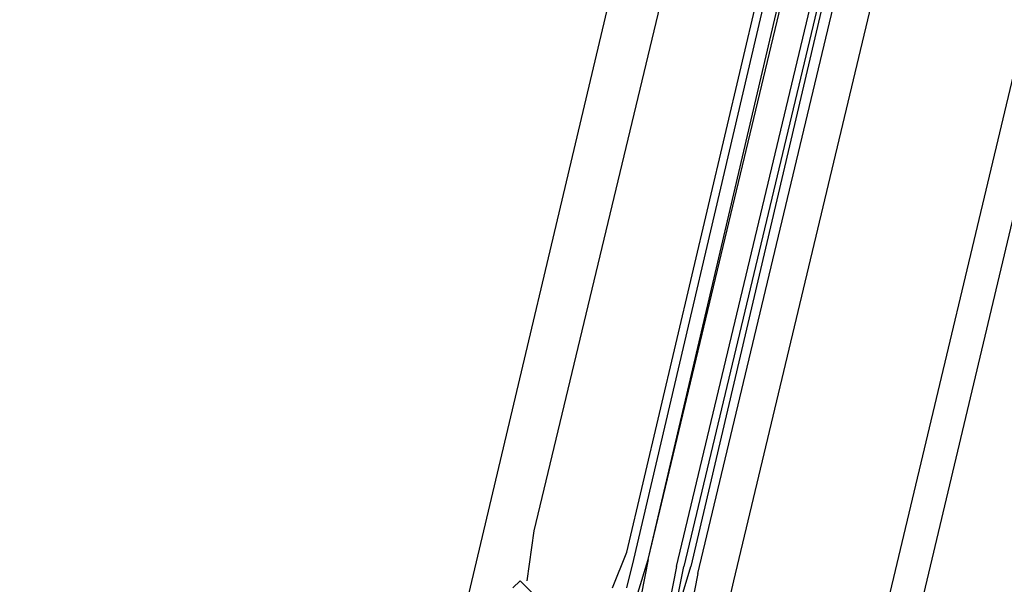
# Model space of a CAD drawing. Header units: feet. Extents: x -79 to 198, y -22 to 181.
# Tile 45 of 164: x 114.8 to 116.64, y 68.5 to 69.56. Entities that reach past the tile are written whole.
import ezdxf

# ---------------------------------------------------------------- set-up
doc = ezdxf.new("R2010")
doc.units = ezdxf.units.FT
doc.layers.add('A-LINEA', color=7, linetype='CONTINUOUS')

msp = doc.modelspace()

# ---------------------------------------------------------------- linework, layer by layer
at = {"layer": 'A-LINEA'}
for p, q in [((117.2133, 75.1511), (115.5733, 68.2178)), ((117.9733, 74.9778), (116.32, 68.0444)), ((115.76, 68.6044), (116.4667, 71.5511)), ((115.9333, 68.5644), (116.6267, 71.5111)), ((115.9467, 68.5511), (116.64, 71.5111)), ((115.9733, 68.5511), (116.6667, 71.5111)), ((115.9733, 68.5511), (116.68, 71.4978)), ((116.84, 71.4711), (116.1333, 68.5111)), ((115.7467, 68.5111), (115.76, 68.6044)), ((115.9067, 68.4978), (115.9333, 68.5644)), ((115.9333, 68.4978), (115.9467, 68.5511)), ((116.1333, 68.5111), (116.04, 68.1111))]:
    msp.add_line(p, q, dxfattribs=at)
for points in [[(123.9467, 43.9511), (123.92, 47.9511), (123.56, 53.4844), (119.8267, 54.3644), (116.1067, 55.2444), (116.8, 58.2178), (117.1867, 59.8444), (116.8667, 59.9111), (115.8267, 60.1644), (114.5867, 60.4578), (118.2, 75.6978), (129.9467, 72.9244)], [(116.0267, 68.5378), (116.7467, 71.5511), (116.76, 71.5511), (116.04, 68.5378)], [(116.0667, 68.5244), (116.7867, 71.5378), (116.7733, 71.5511), (116.76, 71.5511), (116.0533, 68.5378)], [(115.92, 68.3778), (115.9733, 68.5511), (115.96, 68.4844), (115.9733, 68.4711), (115.9733, 68.4711)], [(116.0267, 68.5378), (116, 68.4044), (116.0133, 68.3911), (116.0133, 68.4044), (116.04, 68.5378)], [(116.0667, 68.5244), (116.04, 68.3911), (116.0267, 68.3911), (116.0133, 68.4044), (116.0533, 68.5378)], [(115.7733, 68.4711), (115.7467, 68.4978), (115.7333, 68.5111), (115.72, 68.4978)]]:
    msp.add_lwpolyline(points, dxfattribs=at)

doc.saveas('drawing.dxf')
